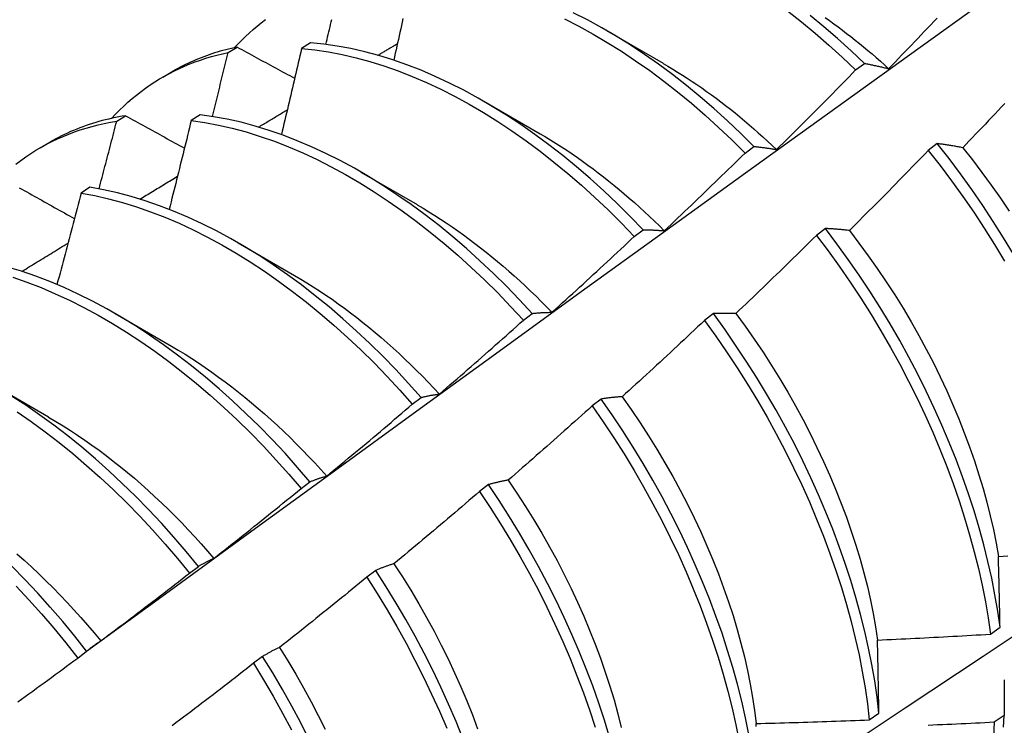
# Model space of a CAD drawing. Header units: inches. Extents: x 19 to 488, y 53 to 228.
# Tile 99 of 124: x 452.246 to 452.524, y 187.476 to 187.676. Entities that reach past the tile are written whole.
import ezdxf

# ---------------------------------------------------------------- set-up
doc = ezdxf.new("R2010")
doc.units = ezdxf.units.IN
doc.header["$MEASUREMENT"] = 0
doc.layers.add('Visible Edges(ANSI)', color=7, linetype='Continuous', lineweight=25)

msp = doc.modelspace()

# ---------------------------------------------------------------- linework, layer by layer
at = {"layer": 'Visible Edges(ANSI)'}
for p, q in [((452.41183, 187.67256), (452.4278, 187.66332)), ((452.30464, 187.66633), (452.30717, 187.66788)), ((452.32792, 187.6691), (452.32542, 187.66747)), ((452.48231, 187.66139), (452.48481, 187.66327)), ((452.28619, 187.6594), (452.28898, 187.66101)), ((452.37703, 187.65252), (452.393, 187.64328)), ((452.27309, 187.64687), (452.27561, 187.64844)), ((452.29668, 187.64871), (452.29419, 187.64707)), ((452.2514, 187.63936), (452.25418, 187.64097)), ((452.45101, 187.63787), (452.45351, 187.63976)), ((452.50543, 187.64053), (452.5029, 187.63861)), ((452.34223, 187.63248), (452.3582, 187.62325)), ((452.26549, 187.62816), (452.263, 187.62651)), ((452.41966, 187.61425), (452.42217, 187.61615)), ((452.47378, 187.61649), (452.47125, 187.61456)), ((452.30744, 187.61244), (452.3234, 187.60321)), ((452.27264, 187.5924), (452.2886, 187.58317)), ((452.38826, 187.59054), (452.39077, 187.59244)), ((452.44206, 187.59238), (452.43952, 187.59044)), ((452.23784, 187.57236), (452.2538, 187.56313)), ((452.3568, 187.56674), (452.35932, 187.56865)), ((452.41027, 187.5682), (452.40772, 187.56626)), ((452.32528, 187.54286), (452.3278, 187.54477)), ((452.37839, 187.54395), (452.37584, 187.54201)), ((452.2937, 187.5189), (452.29623, 187.52082)), ((452.34644, 187.51965), (452.34388, 187.51771)), ((452.52049, 187.50162), (452.52323, 187.50357)), ((452.26205, 187.49486), (452.26458, 187.49678)), ((452.31441, 187.4953), (452.31184, 187.49335)), ((452.48618, 187.47734), (452.48893, 187.47928)), ((452.5244, 187.47857), (452.5216, 187.47666))]:
    msp.add_line(p, q, dxfattribs=at)
at = {"layer": 'Visible Edges(ANSI)', "flags": 128}
for points in [[(452.26455, 187.49676), (452.28797, 187.51383), (452.31136, 187.53086), (452.33472, 187.54786), (452.35805, 187.56482), (452.38136, 187.58174), (452.40465, 187.59862), (452.42791, 187.61546), (452.45115, 187.63225), (452.47437, 187.64899), (452.49757, 187.66569), (452.52075, 187.68235), (452.54391, 187.69895), (452.56705, 187.7155), (452.59018, 187.73201), (452.6133, 187.74845), (452.63641, 187.76485), (452.6595, 187.78119), (452.68258, 187.79748), (452.70566, 187.81371)], [(452.35414, 187.67595), (452.35393, 187.67497), (452.35371, 187.67399), (452.3535, 187.67301), (452.35328, 187.67202), (452.35306, 187.67104), (452.35284, 187.67006), (452.35263, 187.66908), (452.35241, 187.6681), (452.35219, 187.66711), (452.35197, 187.66613), (452.35175, 187.66515), (452.35153, 187.66417)], [(452.39989, 187.67586), (452.40393, 187.67379), (452.40797, 187.67157), (452.41201, 187.6692), (452.41603, 187.66668), (452.42004, 187.66401), (452.42403, 187.6612), (452.42799, 187.65826), (452.43193, 187.65517), (452.43583, 187.65196), (452.43969, 187.64862), (452.44351, 187.64515), (452.44729, 187.64157), (452.45101, 187.63787)], [(452.45351, 187.63976), (452.44979, 187.64344), (452.44601, 187.64702), (452.44219, 187.65047), (452.43832, 187.65381), (452.43442, 187.65701), (452.43048, 187.66009), (452.42651, 187.66302), (452.42252, 187.66582), (452.41851, 187.66848), (452.41449, 187.67099), (452.41045, 187.67335), (452.40641, 187.67556), (452.40237, 187.67761)], [(452.46303, 187.67812), (452.46696, 187.67502), (452.47086, 187.6718), (452.47472, 187.66845), (452.47854, 187.66498), (452.48231, 187.66139)], [(452.48481, 187.66327), (452.48104, 187.66685), (452.47722, 187.67031), (452.47335, 187.67365), (452.46945, 187.67686)], [(452.47369, 187.67625), (452.47491, 187.67538), (452.47614, 187.6745), (452.47735, 187.67361), (452.47857, 187.67269), (452.47978, 187.67177), (452.48099, 187.67083), (452.48219, 187.66987), (452.48339, 187.66891), (452.48459, 187.66792), (452.48578, 187.66693), (452.48697, 187.66592), (452.48815, 187.66489), (452.48933, 187.66386), (452.49051, 187.66281), (452.49168, 187.66174)], [(452.49168, 187.66174), (452.4926, 187.66269), (452.49352, 187.66365), (452.49444, 187.6646), (452.49536, 187.66555), (452.49627, 187.66651), (452.49719, 187.66746), (452.49811, 187.66842), (452.49902, 187.66938), (452.49994, 187.67034), (452.50085, 187.6713), (452.50176, 187.67226), (452.50268, 187.67322), (452.50359, 187.67418), (452.5045, 187.67514), (452.50541, 187.6761)], [(452.30643, 187.66772), (452.30745, 187.66882), (452.3085, 187.66988), (452.30957, 187.67091), (452.31065, 187.67192), (452.31176, 187.67289), (452.31289, 187.67384), (452.31404, 187.67476), (452.3152, 187.67565)], [(452.33232, 187.66864), (452.33249, 187.66935), (452.33266, 187.67006), (452.33282, 187.67077), (452.33299, 187.67148), (452.33316, 187.67218), (452.33332, 187.67289), (452.33349, 187.6736), (452.33365, 187.67431), (452.33382, 187.67502), (452.33398, 187.67573)], [(452.30717, 187.66788), (452.30636, 187.66771), (452.30555, 187.66752), (452.30475, 187.66733), (452.30395, 187.66713), (452.30316, 187.66691), (452.30237, 187.66669), (452.30158, 187.66646), (452.3008, 187.66621), (452.30002, 187.66596), (452.29925, 187.6657), (452.29849, 187.66542), (452.29773, 187.66514), (452.29697, 187.66485), (452.29622, 187.66455), (452.29547, 187.66424), (452.29473, 187.66392), (452.29399, 187.66359), (452.29326, 187.66325), (452.29253, 187.6629), (452.29181, 187.66254), (452.2911, 187.66217), (452.29038, 187.66179), (452.28968, 187.6614), (452.28898, 187.66101)], [(452.30717, 187.66788), (452.30784, 187.66752), (452.30852, 187.66715), (452.3092, 187.66678), (452.30987, 187.66642), (452.31055, 187.66605), (452.31122, 187.66568), (452.3119, 187.66531), (452.31258, 187.66495), (452.31326, 187.66458), (452.31394, 187.66421), (452.31462, 187.66384), (452.3153, 187.66348), (452.31597, 187.66311), (452.31666, 187.66274), (452.31734, 187.66237), (452.31802, 187.66201), (452.3187, 187.66164), (452.31938, 187.66127), (452.32006, 187.6609), (452.32075, 187.66053), (452.32143, 187.66016), (452.32211, 187.6598), (452.3228, 187.65943), (452.32348, 187.65906)], [(452.32542, 187.66747), (452.32519, 187.66646), (452.32495, 187.66544), (452.32472, 187.66443), (452.32449, 187.66341), (452.32425, 187.6624), (452.32402, 187.66138), (452.32378, 187.66036), (452.32355, 187.65935), (452.32331, 187.65833), (452.32308, 187.65732), (452.32284, 187.6563), (452.3226, 187.65529), (452.32237, 187.65427), (452.32213, 187.65325), (452.32189, 187.65224), (452.32165, 187.65122), (452.32141, 187.65021), (452.32117, 187.64919), (452.32093, 187.64817), (452.32069, 187.64716), (452.32045, 187.64614), (452.32021, 187.64512), (452.31997, 187.64411), (452.31972, 187.64309)], [(452.32542, 187.66747), (452.32921, 187.66708), (452.33305, 187.66652), (452.33693, 187.66578), (452.34085, 187.66488), (452.3448, 187.6638), (452.34877, 187.66256), (452.35277, 187.66115), (452.35679, 187.65957), (452.36082, 187.65783), (452.36485, 187.65594), (452.36889, 187.65388), (452.37294, 187.65167), (452.37697, 187.64931), (452.381, 187.6468), (452.38501, 187.64414), (452.389, 187.64134), (452.39296, 187.6384), (452.3969, 187.63532), (452.4008, 187.63211), (452.40467, 187.62878), (452.40849, 187.62532), (452.41227, 187.62174), (452.41599, 187.61805), (452.41966, 187.61425)], [(452.42217, 187.61615), (452.4185, 187.61994), (452.41477, 187.62362), (452.41099, 187.62719), (452.40716, 187.63064), (452.40329, 187.63396), (452.39939, 187.63716), (452.39545, 187.64022), (452.39148, 187.64315), (452.38749, 187.64594), (452.38348, 187.64859), (452.37945, 187.65109), (452.37542, 187.65345), (452.37137, 187.65564), (452.36733, 187.65769), (452.3633, 187.65957), (452.35927, 187.6613), (452.35525, 187.66286), (452.35126, 187.66426), (452.34728, 187.66549), (452.34334, 187.66655), (452.33942, 187.66745), (452.33554, 187.66817), (452.33171, 187.66872), (452.32792, 187.6691)], [(452.34705, 187.66556), (452.34728, 187.66569), (452.34751, 187.66583), (452.34774, 187.66597), (452.34797, 187.66611), (452.3482, 187.66625), (452.34844, 187.66638), (452.34867, 187.66652), (452.3489, 187.66666), (452.34913, 187.6668), (452.34936, 187.66693), (452.34959, 187.66707), (452.34982, 187.66721), (452.35005, 187.66735), (452.35028, 187.66749), (452.35051, 187.66762), (452.35074, 187.66776), (452.35097, 187.6679), (452.3512, 187.66804), (452.35143, 187.66817), (452.35166, 187.66831), (452.35189, 187.66845), (452.35212, 187.66859), (452.35235, 187.66873), (452.35258, 187.66886)], [(452.27163, 187.64769), (452.27275, 187.64887), (452.27389, 187.65003), (452.27506, 187.65115), (452.27625, 187.65224), (452.27747, 187.65329), (452.27871, 187.6543), (452.27997, 187.65529), (452.28126, 187.65623), (452.28257, 187.65714), (452.2839, 187.65801), (452.28525, 187.65885), (452.28662, 187.65965), (452.28802, 187.66041), (452.28943, 187.66114), (452.29087, 187.66183), (452.29233, 187.66248), (452.2938, 187.66309), (452.29529, 187.66367), (452.29681, 187.66421), (452.29834, 187.66471), (452.29989, 187.66517), (452.30146, 187.6656), (452.30304, 187.66599), (452.30464, 187.66633)], [(452.30019, 187.64822), (452.30037, 187.64897), (452.30056, 187.64973), (452.30075, 187.65049), (452.30094, 187.65124), (452.30113, 187.652), (452.30131, 187.65275), (452.3015, 187.65351), (452.30169, 187.65426), (452.30188, 187.65502), (452.30206, 187.65577), (452.30225, 187.65652), (452.30243, 187.65728), (452.30262, 187.65803), (452.3028, 187.65879), (452.30299, 187.65954), (452.30317, 187.6603), (452.30336, 187.66105), (452.30354, 187.66181), (452.30373, 187.66256), (452.30391, 187.66332), (452.30409, 187.66407), (452.30428, 187.66483), (452.30446, 187.66558), (452.30464, 187.66633)], [(452.4278, 187.66327), (452.42918, 187.66246), (452.43055, 187.66164), (452.43193, 187.6608), (452.4333, 187.65994), (452.43467, 187.65906), (452.43603, 187.65816), (452.4374, 187.65724), (452.43876, 187.6563), (452.44012, 187.65534), (452.44147, 187.65437), (452.44282, 187.65337), (452.44417, 187.65236), (452.44551, 187.65133), (452.44685, 187.65028), (452.44818, 187.64921), (452.44951, 187.64812), (452.45083, 187.64702), (452.45215, 187.6459), (452.45346, 187.64476), (452.45477, 187.64361), (452.45607, 187.64244), (452.45737, 187.64125), (452.45865, 187.64005), (452.45994, 187.63884)], [(452.48481, 187.66327), (452.48509, 187.66322), (452.48537, 187.66316), (452.48565, 187.66311), (452.48593, 187.66305), (452.48621, 187.663), (452.48649, 187.66294), (452.48677, 187.66288), (452.48706, 187.66282), (452.48734, 187.66276), (452.48762, 187.6627), (452.48791, 187.66264), (452.4882, 187.66258), (452.48848, 187.66251), (452.48877, 187.66245), (452.48906, 187.66238), (452.48934, 187.66231), (452.48963, 187.66225), (452.48992, 187.66218), (452.49021, 187.66211), (452.49051, 187.66204), (452.4908, 187.66196), (452.49109, 187.66189), (452.49138, 187.66182), (452.49168, 187.66174)], [(452.45994, 187.63884), (452.46088, 187.63977), (452.46182, 187.6407), (452.46276, 187.64163), (452.4637, 187.64256), (452.46463, 187.64349), (452.46557, 187.64443), (452.46651, 187.64536), (452.46744, 187.6463), (452.46838, 187.64724), (452.46931, 187.64817), (452.47025, 187.64911), (452.47118, 187.65005), (452.47211, 187.65099), (452.47304, 187.65193), (452.47397, 187.65288), (452.4749, 187.65382), (452.47583, 187.65476), (452.47676, 187.65571), (452.47768, 187.65665), (452.47861, 187.6576), (452.47954, 187.65854), (452.48046, 187.65949), (452.48138, 187.66044), (452.48231, 187.66139)], [(452.52454, 187.65189), (452.52363, 187.65092), (452.52272, 187.64995), (452.52181, 187.64899), (452.52089, 187.64802), (452.51998, 187.64706), (452.51907, 187.64609), (452.51815, 187.64513), (452.51724, 187.64417), (452.51632, 187.64321), (452.5154, 187.64225), (452.51449, 187.64129), (452.51357, 187.64033), (452.51265, 187.63937)], [(452.27561, 187.64844), (452.27464, 187.64828), (452.27369, 187.64811), (452.27273, 187.64792), (452.27179, 187.64772), (452.27085, 187.64751), (452.26991, 187.64728), (452.26898, 187.64704), (452.26806, 187.64679), (452.26714, 187.64653), (452.26623, 187.64625), (452.26533, 187.64595), (452.26443, 187.64565), (452.26354, 187.64533), (452.26265, 187.645), (452.26178, 187.64465), (452.2609, 187.6443), (452.26004, 187.64393), (452.25918, 187.64354), (452.25833, 187.64315), (452.25749, 187.64274), (452.25665, 187.64231), (452.25582, 187.64188), (452.255, 187.64143), (452.25418, 187.64097)], [(452.27561, 187.64844), (452.2763, 187.64806), (452.27699, 187.64767), (452.27768, 187.64729), (452.27837, 187.64691), (452.27906, 187.64653), (452.27975, 187.64615), (452.28044, 187.64577), (452.28113, 187.64538), (452.28183, 187.645), (452.28252, 187.64462), (452.28321, 187.64424), (452.28391, 187.64385), (452.2846, 187.64347), (452.2853, 187.64309), (452.28599, 187.64271), (452.28669, 187.64232), (452.28739, 187.64194), (452.28808, 187.64156), (452.28878, 187.64118), (452.28948, 187.64079), (452.29018, 187.64041), (452.29088, 187.64003), (452.29158, 187.63964), (452.29228, 187.63926)], [(452.39077, 187.59244), (452.38715, 187.59633), (452.38348, 187.60012), (452.37975, 187.6038), (452.37596, 187.60736), (452.37213, 187.6108), (452.36826, 187.61412), (452.36436, 187.61731), (452.36041, 187.62036), (452.35645, 187.62328), (452.35245, 187.62607), (452.34844, 187.62871), (452.34441, 187.6312), (452.34038, 187.63354), (452.33634, 187.63573), (452.33229, 187.63777), (452.32826, 187.63964), (452.32423, 187.64136), (452.32022, 187.64291), (452.31622, 187.6443), (452.31225, 187.64552), (452.3083, 187.64657), (452.30439, 187.64745), (452.30052, 187.64817), (452.29668, 187.64871)], [(452.31326, 187.64522), (452.3136, 187.64543), (452.31394, 187.64563), (452.31428, 187.64584), (452.31462, 187.64604), (452.31496, 187.64625), (452.3153, 187.64645), (452.31563, 187.64665), (452.31597, 187.64686), (452.31631, 187.64706), (452.31665, 187.64727), (452.31699, 187.64747), (452.31733, 187.64768), (452.31767, 187.64788), (452.31801, 187.64809), (452.31834, 187.64829), (452.31868, 187.6485), (452.31902, 187.6487), (452.31936, 187.6489), (452.3197, 187.64911), (452.32004, 187.64931), (452.32038, 187.64952), (452.32072, 187.64972), (452.32105, 187.64993), (452.32139, 187.65013)], [(452.24454, 187.63476), (452.24592, 187.6358), (452.24733, 187.6368), (452.24876, 187.63776), (452.25022, 187.63867), (452.25171, 187.63954), (452.25322, 187.64037), (452.25475, 187.64116), (452.25631, 187.6419), (452.25789, 187.6426), (452.25949, 187.64325), (452.26112, 187.64386), (452.26277, 187.64442), (452.26444, 187.64494), (452.26613, 187.64542), (452.26784, 187.64585), (452.26957, 187.64624), (452.27132, 187.64658), (452.27309, 187.64687)], [(452.26809, 187.62771), (452.2683, 187.62851), (452.26851, 187.62931), (452.26872, 187.63011), (452.26893, 187.63091), (452.26914, 187.6317), (452.26935, 187.6325), (452.26956, 187.6333), (452.26977, 187.6341), (452.26998, 187.6349), (452.27019, 187.6357), (452.2704, 187.6365), (452.27061, 187.63729), (452.27082, 187.63809), (452.27103, 187.63889), (452.27123, 187.63969), (452.27144, 187.64049), (452.27165, 187.64129), (452.27185, 187.64209), (452.27206, 187.64288), (452.27227, 187.64368), (452.27247, 187.64448), (452.27268, 187.64528), (452.27288, 187.64608), (452.27309, 187.64687)], [(452.29419, 187.64707), (452.29393, 187.64602), (452.29368, 187.64497), (452.29342, 187.64393), (452.29316, 187.64288), (452.29291, 187.64183), (452.29265, 187.64078), (452.29239, 187.63974), (452.29214, 187.63869), (452.29188, 187.63764), (452.29162, 187.63659), (452.29136, 187.63554), (452.2911, 187.6345), (452.29084, 187.63345), (452.29058, 187.6324), (452.29031, 187.63135), (452.29005, 187.6303), (452.28979, 187.62925), (452.28953, 187.62821), (452.28926, 187.62716), (452.289, 187.62611), (452.28874, 187.62506), (452.28847, 187.62401), (452.2882, 187.62296), (452.28794, 187.62191)], [(452.29419, 187.64707), (452.29802, 187.64652), (452.3019, 187.64579), (452.30582, 187.64489), (452.30976, 187.64383), (452.31374, 187.6426), (452.31773, 187.6412), (452.32175, 187.63963), (452.32578, 187.6379), (452.32981, 187.63601), (452.33386, 187.63397), (452.3379, 187.63177), (452.34193, 187.62941), (452.34596, 187.62691), (452.34997, 187.62426), (452.35396, 187.62147), (452.35793, 187.61853), (452.36187, 187.61547), (452.36577, 187.61227), (452.36964, 187.60894), (452.37347, 187.60549), (452.37724, 187.60192), (452.38097, 187.59824), (452.38464, 187.59444), (452.38826, 187.59054)], [(452.39299, 187.64332), (452.39451, 187.64243), (452.39601, 187.64152), (452.39752, 187.64059), (452.39903, 187.63963), (452.40053, 187.63864), (452.40203, 187.63763), (452.40353, 187.6366), (452.40502, 187.63555), (452.40651, 187.63447), (452.40799, 187.63338), (452.40947, 187.63226), (452.41095, 187.63111), (452.41242, 187.62995), (452.41388, 187.62877), (452.41534, 187.62756), (452.41679, 187.62634), (452.41824, 187.62509), (452.41968, 187.62383), (452.42111, 187.62255), (452.42254, 187.62124), (452.42395, 187.61992), (452.42536, 187.61858), (452.42676, 187.61722), (452.42816, 187.61584)], [(452.45351, 187.63976), (452.45377, 187.63973), (452.45403, 187.6397), (452.4543, 187.63967), (452.45456, 187.63964), (452.45482, 187.63961), (452.45508, 187.63958), (452.45535, 187.63955), (452.45561, 187.63951), (452.45588, 187.63948), (452.45614, 187.63944), (452.45641, 187.63941), (452.45668, 187.63937), (452.45695, 187.63933), (452.45721, 187.63929), (452.45748, 187.63925), (452.45775, 187.63921), (452.45802, 187.63916), (452.4583, 187.63912), (452.45857, 187.63908), (452.45884, 187.63903), (452.45911, 187.63898), (452.45939, 187.63893), (452.45966, 187.63889), (452.45994, 187.63884)], [(452.51265, 187.63937), (452.51234, 187.63943), (452.51203, 187.63949), (452.51172, 187.63955), (452.51142, 187.6396), (452.51111, 187.63966), (452.51081, 187.63971), (452.5105, 187.63977), (452.5102, 187.63982), (452.50989, 187.63987), (452.50959, 187.63992), (452.50929, 187.63997), (452.50899, 187.64002), (452.50869, 187.64007), (452.50839, 187.64011), (452.50809, 187.64016), (452.50779, 187.64021), (452.50749, 187.64025), (452.5072, 187.64029), (452.5069, 187.64034), (452.50661, 187.64038), (452.50631, 187.64042), (452.50602, 187.64046), (452.50573, 187.6405), (452.50543, 187.64053)], [(452.52704, 187.60923), (452.52423, 187.61389), (452.52132, 187.61849), (452.51831, 187.62304), (452.51522, 187.62752), (452.51204, 187.63194), (452.50878, 187.63628), (452.50543, 187.64053)], [(452.42816, 187.61584), (452.42912, 187.61675), (452.43008, 187.61766), (452.43104, 187.61857), (452.432, 187.61948), (452.43295, 187.62039), (452.43391, 187.6213), (452.43487, 187.62222), (452.43582, 187.62313), (452.43678, 187.62404), (452.43773, 187.62496), (452.43869, 187.62588), (452.43964, 187.62679), (452.44059, 187.62771), (452.44154, 187.62863), (452.44249, 187.62955), (452.44344, 187.63047), (452.44439, 187.63139), (452.44534, 187.63232), (452.44628, 187.63324), (452.44723, 187.63416), (452.44818, 187.63509), (452.44912, 187.63602), (452.45007, 187.63694), (452.45101, 187.63787)], [(452.5029, 187.63861), (452.50198, 187.63766), (452.50106, 187.6367), (452.50014, 187.63575), (452.49921, 187.6348), (452.49829, 187.63385), (452.49736, 187.6329), (452.49643, 187.63195), (452.49551, 187.631), (452.49458, 187.63005), (452.49365, 187.6291), (452.49272, 187.62815), (452.49179, 187.62721), (452.49086, 187.62626), (452.48992, 187.62532), (452.48899, 187.62437), (452.48806, 187.62343), (452.48712, 187.62249), (452.48619, 187.62155), (452.48525, 187.62061), (452.48432, 187.61967), (452.48338, 187.61873), (452.48244, 187.61779), (452.4815, 187.61686), (452.48056, 187.61592)], [(452.5029, 187.63861), (452.50624, 187.63435), (452.5095, 187.63), (452.51267, 187.62558), (452.51576, 187.6211), (452.51876, 187.61655), (452.52166, 187.61194), (452.52446, 187.60728)], [(452.51265, 187.63937), (452.51541, 187.6359), (452.51811, 187.63236), (452.52074, 187.62876), (452.52331, 187.6251), (452.5258, 187.6214)], [(452.27966, 187.62482), (452.2801, 187.62509), (452.28055, 187.62536), (452.28099, 187.62563), (452.28143, 187.6259), (452.28188, 187.62617), (452.28232, 187.62644), (452.28276, 187.62671), (452.28321, 187.62698), (452.28365, 187.62725), (452.28409, 187.62752), (452.28454, 187.62779), (452.28498, 187.62806), (452.28542, 187.62833), (452.28587, 187.6286), (452.28631, 187.62887), (452.28675, 187.62914), (452.2872, 187.62941), (452.28764, 187.62968), (452.28808, 187.62995), (452.28853, 187.63022), (452.28897, 187.63049), (452.28941, 187.63076), (452.28986, 187.63103), (452.2903, 187.6313)], [(452.3853, 187.40769), (452.4076, 187.42223), (452.42985, 187.4368), (452.45207, 187.4514), (452.47425, 187.46604), (452.49639, 187.4807), (452.51849, 187.49539), (452.54054, 187.51011), (452.56256, 187.52486), (452.58454, 187.53964), (452.60648, 187.55444), (452.62837, 187.56926), (452.65023, 187.58411), (452.67204, 187.59898), (452.69382, 187.61387), (452.71556, 187.62878)], [(452.24551, 187.62804), (452.24622, 187.62765), (452.24692, 187.62725), (452.24763, 187.62686), (452.24833, 187.62646), (452.24904, 187.62607), (452.24975, 187.62567), (452.25046, 187.62527), (452.25116, 187.62488), (452.25187, 187.62448), (452.25258, 187.62408), (452.25329, 187.62369), (452.254, 187.62329), (452.25471, 187.62289), (452.25542, 187.62249), (452.25613, 187.6221), (452.25684, 187.6217), (452.25756, 187.6213), (452.25827, 187.6209), (452.25898, 187.6205), (452.2597, 187.62011), (452.26041, 187.61971), (452.26113, 187.61931)], [(452.263, 187.62651), (452.26272, 187.62544), (452.26244, 187.62436), (452.26216, 187.62328), (452.26188, 187.6222), (452.2616, 187.62113), (452.26132, 187.62005), (452.26104, 187.61897), (452.26076, 187.61789), (452.26047, 187.61681), (452.26019, 187.61574), (452.25991, 187.61466), (452.25962, 187.61358), (452.25934, 187.6125), (452.25905, 187.61142), (452.25877, 187.61035), (452.25848, 187.60927), (452.25819, 187.60819), (452.25791, 187.60711), (452.25762, 187.60603), (452.25733, 187.60495), (452.25704, 187.60388), (452.25675, 187.6028), (452.25646, 187.60172), (452.25617, 187.60064)], [(452.263, 187.62651), (452.26687, 187.6258), (452.27078, 187.62491), (452.27473, 187.62386), (452.2787, 187.62263), (452.2827, 187.62124), (452.28671, 187.61969), (452.29074, 187.61797), (452.29478, 187.61609), (452.29882, 187.61405), (452.30286, 187.61186), (452.3069, 187.60952), (452.31092, 187.60702), (452.31493, 187.60438), (452.31893, 187.6016), (452.3229, 187.59867), (452.32684, 187.59561), (452.33074, 187.59242), (452.33461, 187.5891), (452.33844, 187.58566), (452.34222, 187.5821), (452.34595, 187.57842), (452.34963, 187.57463), (452.35325, 187.57074), (452.3568, 187.56674)], [(452.35932, 187.56865), (452.35576, 187.57264), (452.35214, 187.57652), (452.34846, 187.5803), (452.34472, 187.58397), (452.34094, 187.58753), (452.33711, 187.59096), (452.33323, 187.59427), (452.32932, 187.59745), (452.32538, 187.6005), (452.32141, 187.60341), (452.31742, 187.60619), (452.3134, 187.60882), (452.30938, 187.6113), (452.30534, 187.61364), (452.3013, 187.61582), (452.29726, 187.61784), (452.29322, 187.61971), (452.28919, 187.62141), (452.28518, 187.62296), (452.28119, 187.62434), (452.27722, 187.62555), (452.27327, 187.62659), (452.26936, 187.62746), (452.26549, 187.62816)], [(452.35819, 187.62319), (452.35984, 187.62222), (452.36148, 187.62122), (452.36313, 187.6202), (452.36477, 187.61914), (452.3664, 187.61806), (452.36804, 187.61695), (452.36967, 187.61582), (452.37129, 187.61466), (452.37291, 187.61347), (452.37453, 187.61226), (452.37614, 187.61102), (452.37774, 187.60976), (452.37934, 187.60847), (452.38093, 187.60716), (452.38251, 187.60582), (452.38408, 187.60446), (452.38565, 187.60308), (452.38721, 187.60167), (452.38875, 187.60024), (452.39029, 187.59879), (452.39182, 187.59732), (452.39333, 187.59582), (452.39484, 187.59431), (452.39633, 187.59277)], [(452.42217, 187.61615), (452.42241, 187.61614), (452.42265, 187.61614), (452.4229, 187.61614), (452.42314, 187.61614), (452.42339, 187.61613), (452.42363, 187.61613), (452.42388, 187.61612), (452.42412, 187.61611), (452.42437, 187.6161), (452.42462, 187.61609), (452.42487, 187.61608), (452.42512, 187.61607), (452.42537, 187.61605), (452.42562, 187.61604), (452.42587, 187.61603), (452.42612, 187.61601), (452.42637, 187.61599), (452.42663, 187.61597), (452.42688, 187.61595), (452.42713, 187.61593), (452.42739, 187.61591), (452.42764, 187.61589), (452.4279, 187.61587), (452.42816, 187.61584)], [(452.47125, 187.61456), (452.4703, 187.61363), (452.46936, 187.6127), (452.46842, 187.61177), (452.46747, 187.61084), (452.46653, 187.60991), (452.46558, 187.60898), (452.46463, 187.60805), (452.46368, 187.60713), (452.46274, 187.6062), (452.46179, 187.60527), (452.46084, 187.60435), (452.45988, 187.60343), (452.45893, 187.6025), (452.45798, 187.60158), (452.45703, 187.60066), (452.45607, 187.59974), (452.45512, 187.59882), (452.45416, 187.5979), (452.45321, 187.59699), (452.45225, 187.59607), (452.45129, 187.59515), (452.45033, 187.59424), (452.44937, 187.59333), (452.44841, 187.59241)], [(452.47125, 187.61456), (452.47451, 187.61022), (452.47769, 187.60581), (452.48078, 187.60133), (452.48378, 187.59678), (452.48669, 187.59217), (452.4895, 187.58752), (452.49221, 187.58281), (452.49482, 187.57807), (452.49732, 187.57329), (452.49971, 187.56849), (452.50199, 187.56366), (452.50416, 187.55881), (452.50621, 187.55396), (452.50814, 187.5491), (452.50994, 187.54424), (452.51163, 187.53939), (452.51319, 187.53456), (452.51462, 187.52975), (452.51593, 187.52496), (452.5171, 187.5202), (452.51815, 187.51549), (452.51906, 187.51081), (452.51984, 187.50619), (452.52049, 187.50162)], [(452.48056, 187.61592), (452.48027, 187.61596), (452.47998, 187.61599), (452.47969, 187.61602), (452.4794, 187.61605), (452.47911, 187.61609), (452.47883, 187.61612), (452.47854, 187.61614), (452.47826, 187.61617), (452.47797, 187.6162), (452.47769, 187.61623), (452.4774, 187.61625), (452.47712, 187.61627), (452.47684, 187.6163), (452.47656, 187.61632), (452.47628, 187.61634), (452.476, 187.61636), (452.47572, 187.61638), (452.47544, 187.6164), (452.47516, 187.61642), (452.47488, 187.61643), (452.47461, 187.61645), (452.47433, 187.61646), (452.47406, 187.61648), (452.47378, 187.61649)], [(452.52323, 187.50357), (452.52257, 187.50814), (452.52178, 187.51277), (452.52086, 187.51744), (452.5198, 187.52216), (452.51862, 187.52692), (452.5173, 187.53171), (452.51586, 187.53653), (452.51429, 187.54136), (452.5126, 187.54621), (452.51078, 187.55107), (452.50884, 187.55593), (452.50678, 187.56078), (452.50461, 187.56562), (452.50232, 187.57045), (452.49992, 187.57526), (452.49741, 187.58003), (452.4948, 187.58477), (452.49208, 187.58947), (452.48926, 187.59412), (452.48634, 187.59873), (452.48333, 187.60327), (452.48024, 187.60775), (452.47705, 187.61216), (452.47378, 187.61649)], [(452.48056, 187.61592), (452.48326, 187.61238), (452.4859, 187.60879), (452.48847, 187.60514), (452.49097, 187.60144), (452.4934, 187.59769), (452.49575, 187.5939), (452.49803, 187.59008), (452.50022, 187.58622), (452.50233, 187.58233), (452.50435, 187.57842), (452.50628, 187.57448), (452.50812, 187.57054), (452.50987, 187.56658), (452.51153, 187.56261), (452.5131, 187.55865), (452.51457, 187.55468), (452.51595, 187.55073), (452.51723, 187.54678), (452.51841, 187.54286), (452.51948, 187.53895), (452.52046, 187.53508), (452.52134, 187.53123), (452.52211, 187.52742), (452.52277, 187.52365)], [(452.24623, 187.60435), (452.24678, 187.60468), (452.24732, 187.60502), (452.24787, 187.60535), (452.24841, 187.60569), (452.24896, 187.60602), (452.2495, 187.60636), (452.25004, 187.60669), (452.25059, 187.60702), (452.25113, 187.60736), (452.25168, 187.60769), (452.25222, 187.60803), (452.25277, 187.60836), (452.25331, 187.6087), (452.25386, 187.60903), (452.2544, 187.60937), (452.25495, 187.6097), (452.25549, 187.61003), (452.25604, 187.61037), (452.25658, 187.6107), (452.25712, 187.61104), (452.25767, 187.61137), (452.25821, 187.61171), (452.25876, 187.61204), (452.2593, 187.61237)], [(452.39633, 187.59277), (452.39731, 187.59365), (452.39829, 187.59454), (452.39927, 187.59542), (452.40025, 187.59631), (452.40123, 187.5972), (452.40221, 187.59809), (452.40318, 187.59898), (452.40416, 187.59987), (452.40513, 187.60076), (452.40611, 187.60166), (452.40708, 187.60255), (452.40805, 187.60345), (452.40902, 187.60434), (452.40999, 187.60524), (452.41096, 187.60614), (452.41193, 187.60703), (452.4129, 187.60793), (452.41387, 187.60883), (452.41484, 187.60973), (452.4158, 187.61064), (452.41677, 187.61154), (452.41773, 187.61244), (452.4187, 187.61335), (452.41966, 187.61425)], [(452.3278, 187.54477), (452.32431, 187.54885), (452.32075, 187.55283), (452.31712, 187.55671), (452.31344, 187.56048), (452.3097, 187.56415), (452.30591, 187.56769), (452.30208, 187.57112), (452.2982, 187.57442), (452.29429, 187.5776), (452.29035, 187.58064), (452.28638, 187.58354), (452.28238, 187.58631), (452.27837, 187.58893), (452.27434, 187.59141), (452.2703, 187.59373), (452.26626, 187.5959), (452.26222, 187.59792), (452.25818, 187.59977), (452.25416, 187.60147), (452.25014, 187.603), (452.24615, 187.60437), (452.24218, 187.60557)], [(452.24367, 187.60267), (452.24766, 187.60129), (452.25167, 187.59975), (452.2557, 187.59804), (452.25974, 187.59617), (452.26378, 187.59414), (452.26782, 187.59196), (452.27186, 187.58962), (452.27588, 187.58714), (452.2799, 187.5845), (452.28389, 187.58173), (452.28786, 187.57881), (452.2918, 187.57576), (452.29571, 187.57258), (452.29959, 187.56926), (452.30342, 187.56583), (452.3072, 187.56227), (452.31094, 187.5586), (452.31461, 187.55482), (452.31823, 187.55093), (452.32179, 187.54694), (452.32528, 187.54286)], [(452.32341, 187.60321), (452.32519, 187.60216), (452.32697, 187.60108), (452.32875, 187.59997), (452.33053, 187.59883), (452.3323, 187.59765), (452.33406, 187.59644), (452.33582, 187.59519), (452.33758, 187.59392), (452.33933, 187.59261), (452.34107, 187.59128), (452.3428, 187.58991), (452.34453, 187.58851), (452.34625, 187.58708), (452.34796, 187.58563), (452.34966, 187.58414), (452.35135, 187.58263), (452.35303, 187.58109), (452.3547, 187.57953), (452.35636, 187.57793), (452.35801, 187.57632), (452.35964, 187.57468), (452.36126, 187.57301), (452.36287, 187.57132), (452.36447, 187.56961)], [(452.39077, 187.59244), (452.391, 187.59247), (452.39122, 187.59249), (452.39145, 187.59252), (452.39167, 187.59254), (452.3919, 187.59256), (452.39213, 187.59258), (452.39236, 187.5926), (452.39259, 187.59262), (452.39282, 187.59263), (452.39305, 187.59265), (452.39328, 187.59267), (452.39351, 187.59268), (452.39374, 187.59269), (452.39397, 187.5927), (452.39421, 187.59272), (452.39444, 187.59273), (452.39468, 187.59273), (452.39491, 187.59274), (452.39515, 187.59275), (452.39538, 187.59275), (452.39562, 187.59276), (452.39586, 187.59276), (452.39609, 187.59277), (452.39633, 187.59277)], [(452.44841, 187.59241), (452.44814, 187.59242), (452.44787, 187.59243), (452.4476, 187.59244), (452.44733, 187.59245), (452.44706, 187.59245), (452.44679, 187.59246), (452.44652, 187.59246), (452.44625, 187.59246), (452.44598, 187.59246), (452.44572, 187.59246), (452.44545, 187.59246), (452.44519, 187.59246), (452.44492, 187.59246), (452.44466, 187.59246), (452.4444, 187.59246), (452.44413, 187.59245), (452.44387, 187.59244), (452.44361, 187.59244), (452.44335, 187.59243), (452.44309, 187.59242), (452.44283, 187.59241), (452.44257, 187.5924), (452.44232, 187.59239), (452.44206, 187.59238)], [(452.48893, 187.47928), (452.48839, 187.4838), (452.48773, 187.48837), (452.48693, 187.493), (452.486, 187.49768), (452.48494, 187.5024), (452.48375, 187.50716), (452.48242, 187.51196), (452.48097, 187.51677), (452.4794, 187.52161), (452.47769, 187.52646), (452.47587, 187.53132), (452.47392, 187.53618), (452.47186, 187.54103), (452.46968, 187.54587), (452.46738, 187.5507), (452.46498, 187.5555), (452.46246, 187.56027), (452.45984, 187.56501), (452.45711, 187.56971), (452.45429, 187.57436), (452.45137, 187.57896), (452.44835, 187.5835), (452.44525, 187.58797), (452.44206, 187.59238)], [(452.44841, 187.59241), (452.45105, 187.58882), (452.45361, 187.58517), (452.45611, 187.58147), (452.45853, 187.57772), (452.46087, 187.57393), (452.46314, 187.5701), (452.46532, 187.56624), (452.46743, 187.56235), (452.46945, 187.55843), (452.47139, 187.5545), (452.47324, 187.55055), (452.475, 187.54659), (452.47667, 187.54263), (452.47825, 187.53866), (452.47973, 187.5347), (452.48111, 187.53074), (452.4824, 187.5268), (452.48359, 187.52288), (452.48467, 187.51897), (452.48565, 187.5151), (452.48653, 187.51126), (452.4873, 187.50745), (452.48796, 187.50368), (452.48852, 187.49995)], [(452.36447, 187.56961), (452.36547, 187.57047), (452.36647, 187.57134), (452.36746, 187.5722), (452.36846, 187.57306), (452.36946, 187.57393), (452.37045, 187.5748), (452.37145, 187.57566), (452.37244, 187.57653), (452.37344, 187.5774), (452.37443, 187.57827), (452.37542, 187.57914), (452.37642, 187.58001), (452.37741, 187.58088), (452.3784, 187.58176), (452.37939, 187.58263), (452.38038, 187.58351), (452.38136, 187.58438), (452.38235, 187.58526), (452.38334, 187.58614), (452.38432, 187.58702), (452.38531, 187.5879), (452.38629, 187.58878), (452.38727, 187.58966), (452.38826, 187.59054)], [(452.43952, 187.59044), (452.43856, 187.58953), (452.43759, 187.58863), (452.43663, 187.58772), (452.43566, 187.58681), (452.4347, 187.5859), (452.43373, 187.585), (452.43276, 187.58409), (452.4318, 187.58319), (452.43083, 187.58229), (452.42986, 187.58138), (452.42889, 187.58048), (452.42792, 187.57958), (452.42694, 187.57868), (452.42597, 187.57778), (452.425, 187.57689), (452.42402, 187.57599), (452.42305, 187.57509), (452.42207, 187.5742), (452.4211, 187.5733), (452.42012, 187.57241), (452.41914, 187.57152), (452.41816, 187.57063), (452.41718, 187.56974), (452.4162, 187.56885)], [(452.43952, 187.59044), (452.4427, 187.58603), (452.4458, 187.58155), (452.44881, 187.57701), (452.45172, 187.57241), (452.45454, 187.56775), (452.45726, 187.56305), (452.45987, 187.55831), (452.46238, 187.55354), (452.46477, 187.54873), (452.46706, 187.54391), (452.46923, 187.53906), (452.47129, 187.53421), (452.47323, 187.52935), (452.47504, 187.52449), (452.47673, 187.51964), (452.4783, 187.51481), (452.47974, 187.50999), (452.48106, 187.5052), (452.48224, 187.50044), (452.48329, 187.49572), (452.48421, 187.49105), (452.485, 187.48642), (452.48566, 187.48185), (452.48618, 187.47734)], [(452.28859, 187.58318), (452.29051, 187.58205), (452.29243, 187.58087), (452.29434, 187.57966), (452.29625, 187.57841), (452.29816, 187.57713), (452.30005, 187.5758), (452.30195, 187.57444), (452.30383, 187.57305), (452.30571, 187.57162), (452.30758, 187.57016), (452.30945, 187.56866), (452.3113, 187.56713), (452.31314, 187.56556), (452.31497, 187.56397), (452.31679, 187.56234), (452.3186, 187.56068), (452.3204, 187.55899), (452.32218, 187.55728), (452.32395, 187.55553), (452.3257, 187.55375), (452.32744, 187.55195), (452.32916, 187.55012), (452.33086, 187.54826), (452.33255, 187.54638)], [(452.29623, 187.52082), (452.2928, 187.52498), (452.2893, 187.52905), (452.28574, 187.53303), (452.28211, 187.5369), (452.27842, 187.54067), (452.27468, 187.54432), (452.27089, 187.54786), (452.26705, 187.55128), (452.26318, 187.55458), (452.25926, 187.55774), (452.25531, 187.56078), (452.25134, 187.56367), (452.24734, 187.56643), (452.24333, 187.56904)], [(452.35932, 187.56865), (452.35953, 187.5687), (452.35973, 187.56875), (452.35994, 187.5688), (452.36015, 187.56885), (452.36036, 187.5689), (452.36057, 187.56895), (452.36078, 187.56899), (452.361, 187.56904), (452.36121, 187.56908), (452.36142, 187.56912), (452.36164, 187.56917), (452.36185, 187.56921), (452.36206, 187.56925), (452.36228, 187.56928), (452.3625, 187.56932), (452.36271, 187.56936), (452.36293, 187.56939), (452.36315, 187.56943), (452.36337, 187.56946), (452.36358, 187.56949), (452.3638, 187.56952), (452.36402, 187.56955), (452.36425, 187.56958), (452.36447, 187.56961)], [(452.4162, 187.56885), (452.41595, 187.56883), (452.41569, 187.56881), (452.41544, 187.5688), (452.41519, 187.56878), (452.41493, 187.56876), (452.41468, 187.56874), (452.41443, 187.56871), (452.41418, 187.56869), (452.41393, 187.56867), (452.41368, 187.56864), (452.41343, 187.56862), (452.41319, 187.56859), (452.41294, 187.56856), (452.41269, 187.56854), (452.41245, 187.56851), (452.4122, 187.56848), (452.41196, 187.56844), (452.41171, 187.56841), (452.41147, 187.56838), (452.41123, 187.56834), (452.41099, 187.56831), (452.41075, 187.56827), (452.4105, 187.56823), (452.41027, 187.5682)], [(452.45208, 187.47324), (452.45114, 187.47792), (452.45007, 187.48265), (452.44887, 187.48741), (452.44754, 187.4922), (452.44608, 187.49702), (452.4445, 187.50186), (452.44279, 187.50671), (452.44096, 187.51157), (452.43901, 187.51643), (452.43693, 187.52128), (452.43475, 187.52612), (452.43244, 187.53094), (452.43003, 187.53575), (452.42751, 187.54052), (452.42488, 187.54525), (452.42215, 187.54995), (452.41932, 187.5546), (452.41639, 187.55919), (452.41337, 187.56373), (452.41027, 187.5682)], [(452.4162, 187.56885), (452.41878, 187.5652), (452.42128, 187.5615), (452.42371, 187.55775), (452.42606, 187.55396), (452.42834, 187.55013), (452.43053, 187.54627), (452.43265, 187.54239), (452.43468, 187.53847), (452.43662, 187.53454), (452.43848, 187.5306), (452.44024, 187.52664), (452.44191, 187.52268), (452.44348, 187.51871), (452.44495, 187.51475), (452.44633, 187.5108), (452.44761, 187.50686), (452.44879, 187.50293), (452.44986, 187.49903), (452.45084, 187.49515), (452.45171, 187.4913), (452.45248, 187.48749), (452.45315, 187.48372), (452.45371, 187.47998), (452.45417, 187.4763)], [(452.24486, 187.56462), (452.24886, 187.56186), (452.25283, 187.55895), (452.25677, 187.55591), (452.26068, 187.55273), (452.26456, 187.54942), (452.26839, 187.546), (452.27218, 187.54245), (452.27592, 187.53878), (452.2796, 187.53501), (452.28322, 187.53113), (452.28678, 187.52714), (452.29028, 187.52307), (452.2937, 187.5189)], [(452.33255, 187.54638), (452.33357, 187.54722), (452.33459, 187.54806), (452.33561, 187.5489), (452.33662, 187.54974), (452.33764, 187.55058), (452.33865, 187.55142), (452.33967, 187.55226), (452.34068, 187.55311), (452.34169, 187.55395), (452.34271, 187.5548), (452.34372, 187.55565), (452.34473, 187.5565), (452.34574, 187.55734), (452.34675, 187.55819), (452.34776, 187.55904), (452.34876, 187.5599), (452.34977, 187.56075), (452.35078, 187.5616), (452.35178, 187.56246), (452.35279, 187.56331), (452.35379, 187.56417), (452.35479, 187.56503), (452.3558, 187.56588), (452.3568, 187.56674)], [(452.40772, 187.56626), (452.40674, 187.56537), (452.40575, 187.56449), (452.40477, 187.5636), (452.40378, 187.56272), (452.4028, 187.56183), (452.40181, 187.56095), (452.40082, 187.56007), (452.39984, 187.55919), (452.39885, 187.55831), (452.39786, 187.55743), (452.39687, 187.55655), (452.39588, 187.55568), (452.39488, 187.5548), (452.39389, 187.55393), (452.3929, 187.55305), (452.39191, 187.55218), (452.39091, 187.55131), (452.38992, 187.55044), (452.38892, 187.54957), (452.38792, 187.5487), (452.38693, 187.54783), (452.38593, 187.54696), (452.38493, 187.54609), (452.38393, 187.54523)], [(452.40772, 187.56626), (452.41082, 187.56178), (452.41383, 187.55724), (452.41675, 187.55264), (452.41958, 187.54799), (452.4223, 187.54329), (452.42492, 187.53856), (452.42743, 187.53378), (452.42984, 187.52898), (452.43213, 187.52415), (452.43431, 187.51931), (452.43637, 187.51446), (452.43832, 187.5096), (452.44014, 187.50474), (452.44184, 187.49989), (452.44341, 187.49505), (452.44486, 187.49024), (452.44618, 187.48545), (452.44737, 187.48069), (452.44843, 187.47596), (452.44936, 187.47129)], [(452.2538, 187.56307), (452.25586, 187.56186), (452.25791, 187.5606), (452.25996, 187.5593), (452.26201, 187.55796), (452.26404, 187.55658), (452.26608, 187.55515), (452.2681, 187.55369), (452.27012, 187.55218), (452.27213, 187.55063), (452.27412, 187.54904), (452.27611, 187.54742), (452.27808, 187.54576), (452.28005, 187.54406), (452.282, 187.54232), (452.28393, 187.54054), (452.28585, 187.53874), (452.28775, 187.53689), (452.28964, 187.53501), (452.29151, 187.5331), (452.29337, 187.53115), (452.2952, 187.52918), (452.29701, 187.52717), (452.29881, 187.52514), (452.30059, 187.52308)], [(452.3278, 187.54477), (452.32799, 187.54485), (452.32819, 187.54493), (452.32838, 187.54501), (452.32857, 187.54508), (452.32877, 187.54516), (452.32896, 187.54523), (452.32915, 187.54531), (452.32935, 187.54538), (452.32955, 187.54545), (452.32974, 187.54552), (452.32994, 187.54559), (452.33014, 187.54565), (452.33033, 187.54572), (452.33053, 187.54579), (452.33073, 187.54585), (452.33093, 187.54591), (452.33113, 187.54598), (452.33133, 187.54604), (452.33154, 187.5461), (452.33174, 187.54615), (452.33194, 187.54621), (452.33214, 187.54627), (452.33235, 187.54633), (452.33255, 187.54638)], [(452.38393, 187.54523), (452.38369, 187.54519), (452.38345, 187.54514), (452.38322, 187.5451), (452.38298, 187.54505), (452.38274, 187.54501), (452.38251, 187.54496), (452.38227, 187.54491), (452.38204, 187.54487), (452.38181, 187.54482), (452.38158, 187.54477), (452.38134, 187.54471), (452.38111, 187.54466), (452.38088, 187.54461), (452.38065, 187.54455), (452.38042, 187.5445), (452.3802, 187.54444), (452.37997, 187.54438), (452.37974, 187.54433), (452.37952, 187.54427), (452.37929, 187.5442), (452.37906, 187.54414), (452.37884, 187.54408), (452.37862, 187.54402), (452.37839, 187.54395)], [(452.38393, 187.54523), (452.38643, 187.54153), (452.38886, 187.53779), (452.39121, 187.534), (452.39349, 187.53018), (452.39568, 187.52632), (452.39779, 187.52244), (452.39981, 187.51853), (452.40174, 187.51459), (452.40358, 187.51065), (452.40534, 187.50669), (452.407, 187.50272), (452.40857, 187.49876), (452.41005, 187.49479), (452.41143, 187.49084), (452.41272, 187.48689), (452.41391, 187.48297), (452.41499, 187.47906), (452.41598, 187.47518)], [(452.30059, 187.52308), (452.30162, 187.52389), (452.30266, 187.5247), (452.30369, 187.52552), (452.30473, 187.52634), (452.30576, 187.52715), (452.3068, 187.52797), (452.30783, 187.52879), (452.30886, 187.52961), (452.30989, 187.53043), (452.31093, 187.53125), (452.31196, 187.53208), (452.31298, 187.5329), (452.31401, 187.53373), (452.31504, 187.53455), (452.31607, 187.53538), (452.31709, 187.53621), (452.31812, 187.53703), (452.31915, 187.53786), (452.32017, 187.53869), (452.32119, 187.53953), (452.32222, 187.54036), (452.32324, 187.54119), (452.32426, 187.54203), (452.32528, 187.54286)], [(452.37584, 187.54201), (452.37484, 187.54115), (452.37384, 187.54029), (452.37283, 187.53943), (452.37183, 187.53857), (452.37082, 187.53771), (452.36982, 187.53685), (452.36881, 187.53599), (452.3678, 187.53513), (452.36679, 187.53428), (452.36578, 187.53342), (452.36478, 187.53257), (452.36376, 187.53172), (452.36275, 187.53087), (452.36174, 187.53002), (452.36073, 187.52917), (452.35972, 187.52832), (452.3587, 187.52747), (452.35769, 187.52662), (452.35667, 187.52578), (452.35566, 187.52493), (452.35464, 187.52409), (452.35362, 187.52324), (452.3526, 187.5224), (452.35159, 187.52156)], [(452.37584, 187.54201), (452.37886, 187.53747), (452.38178, 187.53288), (452.38461, 187.52823), (452.38734, 187.52354), (452.38997, 187.5188), (452.39249, 187.51403), (452.3949, 187.50923), (452.3972, 187.5044), (452.39938, 187.49956), (452.40145, 187.49471), (452.40341, 187.48985), (452.40524, 187.48499), (452.40694, 187.48014), (452.40853, 187.4753)], [(452.41266, 187.47245), (452.41119, 187.47727), (452.4096, 187.48211), (452.40789, 187.48696), (452.40605, 187.49182), (452.40409, 187.49667), (452.40201, 187.50153), (452.39981, 187.50637), (452.39751, 187.51119), (452.39509, 187.51599), (452.39256, 187.52076), (452.38992, 187.52549), (452.38719, 187.53019), (452.38435, 187.53483), (452.38142, 187.53942), (452.37839, 187.54395)], [(452.24483, 187.5244), (452.24691, 187.52255), (452.24898, 187.52065), (452.25102, 187.51872), (452.25306, 187.51675), (452.25507, 187.51474), (452.25706, 187.51269), (452.25903, 187.51061), (452.26099, 187.50849), (452.26292, 187.50634), (452.26482, 187.50416), (452.26671, 187.50195), (452.26857, 187.4997)], [(452.29623, 187.52082), (452.2964, 187.52092), (452.29658, 187.52103), (452.29675, 187.52113), (452.29693, 187.52124), (452.29711, 187.52134), (452.29729, 187.52144), (452.29747, 187.52154), (452.29764, 187.52164), (452.29782, 187.52174), (452.298, 187.52183), (452.29819, 187.52193), (452.29837, 187.52202), (452.29855, 187.52212), (452.29873, 187.52221), (452.29891, 187.5223), (452.2991, 187.52239), (452.29928, 187.52248), (452.29947, 187.52257), (452.29965, 187.52266), (452.29984, 187.52274), (452.30002, 187.52283), (452.30021, 187.52291), (452.3004, 187.52299), (452.30059, 187.52308)], [(452.52277, 187.52365), (452.5241, 187.52373), (452.52543, 187.52382)], [(452.52323, 187.50357), (452.52321, 187.50441), (452.52319, 187.50526), (452.52318, 187.50611), (452.52316, 187.50695), (452.52314, 187.50779), (452.52312, 187.50864), (452.5231, 187.50948), (452.52309, 187.51032), (452.52307, 187.51116), (452.52305, 187.512), (452.52303, 187.51284), (452.52301, 187.51368), (452.52299, 187.51451), (452.52297, 187.51535), (452.52295, 187.51618), (452.52293, 187.51702), (452.52291, 187.51785), (452.52289, 187.51868), (452.52287, 187.51951), (452.52285, 187.52034), (452.52283, 187.52117), (452.52281, 187.522), (452.52279, 187.52282), (452.52277, 187.52365)], [(452.26458, 187.49678), (452.26123, 187.50103), (452.2578, 187.50518), (452.25429, 187.50925), (452.25072, 187.51322), (452.24709, 187.51709), (452.2434, 187.52085)], [(452.35159, 187.52156), (452.35136, 187.52149), (452.35114, 187.52142), (452.35092, 187.52135), (452.3507, 187.52128), (452.35048, 187.52121), (452.35027, 187.52114), (452.35005, 187.52106), (452.34983, 187.52099), (452.34961, 187.52091), (452.3494, 187.52084), (452.34918, 187.52076), (452.34897, 187.52068), (452.34875, 187.5206), (452.34854, 187.52052), (452.34833, 187.52044), (452.34812, 187.52035), (452.3479, 187.52027), (452.34769, 187.52018), (452.34748, 187.5201), (452.34727, 187.52001), (452.34707, 187.51992), (452.34686, 187.51983), (452.34665, 187.51974), (452.34644, 187.51965)], [(452.35159, 187.52156), (452.35402, 187.51782), (452.35637, 187.51403), (452.35864, 187.5102), (452.36084, 187.50634), (452.36295, 187.50245), (452.36498, 187.49854), (452.36693, 187.49461), (452.36878, 187.49066), (452.37055, 187.4867), (452.37223, 187.48274), (452.37381, 187.47877), (452.37529, 187.47481)], [(452.26857, 187.4997), (452.26962, 187.50049), (452.27068, 187.50128), (452.27173, 187.50207), (452.27278, 187.50286), (452.27383, 187.50366), (452.27489, 187.50445), (452.27594, 187.50524), (452.27699, 187.50604), (452.27804, 187.50684), (452.27909, 187.50763), (452.28013, 187.50843), (452.28118, 187.50923), (452.28223, 187.51003), (452.28328, 187.51083), (452.28432, 187.51163), (452.28537, 187.51244), (452.28641, 187.51324), (452.28745, 187.51405), (452.2885, 187.51485), (452.28954, 187.51566), (452.29058, 187.51647), (452.29162, 187.51728), (452.29266, 187.51809), (452.2937, 187.5189)], [(452.34388, 187.51771), (452.34286, 187.51687), (452.34184, 187.51603), (452.34082, 187.51519), (452.33979, 187.51436), (452.33877, 187.51352), (452.33774, 187.51269), (452.33672, 187.51186), (452.33569, 187.51103), (452.33466, 187.51019), (452.33364, 187.50936), (452.33261, 187.50854), (452.33158, 187.50771), (452.33055, 187.50688), (452.32952, 187.50605), (452.32849, 187.50523), (452.32745, 187.50441), (452.32642, 187.50358), (452.32539, 187.50276), (452.32435, 187.50194), (452.32332, 187.50112), (452.32228, 187.5003), (452.32125, 187.49948), (452.32021, 187.49866), (452.31917, 187.49785)], [(452.34388, 187.51771), (452.34681, 187.51311), (452.34965, 187.50847), (452.35238, 187.50378), (452.35502, 187.49904), (452.35754, 187.49427), (452.35996, 187.48947), (452.36227, 187.48465), (452.36446, 187.47981), (452.36654, 187.47495)], [(452.37114, 187.47207), (452.36917, 187.47692), (452.36708, 187.48178), (452.36488, 187.48662), (452.36257, 187.49144), (452.36014, 187.49623), (452.35761, 187.501), (452.35497, 187.50573), (452.35222, 187.51042), (452.34938, 187.51506), (452.34644, 187.51965)], [(452.24458, 187.5152), (452.24821, 187.51132), (452.25178, 187.50734), (452.25527, 187.50327), (452.2587, 187.49911), (452.26205, 187.49486)], [(452.48852, 187.49995), (452.48986, 187.50001), (452.49119, 187.50007), (452.49252, 187.50013), (452.49385, 187.50019), (452.49519, 187.50025), (452.49652, 187.50032), (452.49785, 187.50038), (452.49918, 187.50044), (452.50052, 187.50051), (452.50185, 187.50058), (452.50318, 187.50065), (452.50451, 187.50072), (452.50584, 187.50079), (452.50718, 187.50086), (452.50851, 187.50093), (452.50984, 187.501), (452.51117, 187.50108), (452.5125, 187.50115), (452.51383, 187.50123), (452.51516, 187.5013), (452.5165, 187.50138), (452.51783, 187.50146), (452.51916, 187.50154), (452.52049, 187.50162)], [(452.26458, 187.49678), (452.26474, 187.49692), (452.2649, 187.49705), (452.26506, 187.49718), (452.26523, 187.49731), (452.26539, 187.49744), (452.26555, 187.49757), (452.26571, 187.4977), (452.26588, 187.49783), (452.26604, 187.49795), (452.26621, 187.49808), (452.26637, 187.4982), (452.26654, 187.49832), (452.2667, 187.49844), (452.26687, 187.49856), (452.26704, 187.49868), (452.2672, 187.4988), (452.26737, 187.49892), (452.26754, 187.49903), (452.26771, 187.49915), (452.26788, 187.49926), (452.26805, 187.49937), (452.26822, 187.49948), (452.26839, 187.49959), (452.26857, 187.4997)], [(452.31917, 187.49785), (452.31897, 187.49775), (452.31876, 187.49766), (452.31856, 187.49756), (452.31835, 187.49746), (452.31815, 187.49736), (452.31795, 187.49726), (452.31775, 187.49716), (452.31754, 187.49706), (452.31734, 187.49696), (452.31714, 187.49686), (452.31694, 187.49675), (452.31675, 187.49665), (452.31655, 187.49654), (452.31635, 187.49643), (452.31615, 187.49632), (452.31596, 187.49621), (452.31576, 187.4961), (452.31557, 187.49599), (452.31537, 187.49588), (452.31518, 187.49576), (452.31499, 187.49565), (452.31479, 187.49553), (452.3146, 187.49542), (452.31441, 187.4953)], [(452.31917, 187.49785), (452.32153, 187.49406), (452.32381, 187.49024), (452.32601, 187.48638), (452.32813, 187.48249), (452.33016, 187.47859), (452.33211, 187.47466)], [(452.48893, 187.47928), (452.48891, 187.48015), (452.4889, 187.48102), (452.48888, 187.48189), (452.48887, 187.48276), (452.48885, 187.48363), (452.48883, 187.4845), (452.48882, 187.48537), (452.4888, 187.48623), (452.48879, 187.4871), (452.48877, 187.48796), (452.48875, 187.48882), (452.48874, 187.48968), (452.48872, 187.49054), (452.4887, 187.4914), (452.48869, 187.49226), (452.48867, 187.49312), (452.48865, 187.49398), (452.48863, 187.49483), (452.48862, 187.49569), (452.4886, 187.49654), (452.48858, 187.4974), (452.48856, 187.49825), (452.48854, 187.4991), (452.48852, 187.49995)], [(452.24505, 187.4824), (452.24612, 187.48317), (452.24719, 187.48394), (452.24825, 187.48472), (452.24932, 187.48549), (452.25038, 187.48627), (452.25145, 187.48704), (452.25251, 187.48782), (452.25357, 187.4886), (452.25464, 187.48938), (452.2557, 187.49016), (452.25676, 187.49094), (452.25782, 187.49172), (452.25888, 187.4925), (452.25993, 187.49329), (452.26099, 187.49407), (452.26205, 187.49486)], [(452.32763, 187.47168), (452.32519, 187.47648), (452.32265, 187.48125), (452.32001, 187.48597), (452.31726, 187.49066), (452.31441, 187.4953)], [(452.31184, 187.49335), (452.3108, 187.49254), (452.30976, 187.49172), (452.30872, 187.49091), (452.30768, 187.4901), (452.30664, 187.48929), (452.30559, 187.48848), (452.30455, 187.48768), (452.3035, 187.48687), (452.30246, 187.48606), (452.30141, 187.48526), (452.30036, 187.48445), (452.29932, 187.48365), (452.29827, 187.48285), (452.29722, 187.48205), (452.29617, 187.48125), (452.29512, 187.48045), (452.29407, 187.47965), (452.29301, 187.47885), (452.29196, 187.47806), (452.29091, 187.47726), (452.28985, 187.47647), (452.2888, 187.47568)], [(452.31184, 187.49335), (452.31469, 187.48871), (452.31743, 187.48402), (452.32006, 187.47928), (452.3226, 187.47452)], [(452.52443, 187.48864), (452.52443, 187.4878), (452.52443, 187.48697), (452.52442, 187.48613), (452.52442, 187.48529), (452.52442, 187.48446), (452.52442, 187.48362), (452.52441, 187.48278), (452.52441, 187.48194), (452.52441, 187.4811), (452.5244, 187.48025), (452.5244, 187.47941), (452.5244, 187.47857)], [(452.5242, 187.47524), (452.5244, 187.47857)], [(452.45417, 187.4763), (452.45551, 187.47633), (452.45684, 187.47637), (452.45817, 187.4764), (452.45951, 187.47644), (452.46084, 187.47647), (452.46218, 187.47651), (452.46351, 187.47655), (452.46484, 187.47659), (452.46618, 187.47663), (452.46751, 187.47667), (452.46884, 187.47671), (452.47018, 187.47675), (452.47151, 187.4768), (452.47285, 187.47684), (452.47418, 187.47689), (452.47551, 187.47693), (452.47685, 187.47698), (452.47818, 187.47703), (452.47951, 187.47708), (452.48084, 187.47713), (452.48218, 187.47718), (452.48351, 187.47723), (452.48484, 187.47729), (452.48618, 187.47734)], [(452.45419, 187.47543), (452.45417, 187.4763)], [(452.5216, 187.47666), (452.52026, 187.47659), (452.51892, 187.47652), (452.51759, 187.47645), (452.51625, 187.47639), (452.51491, 187.47632), (452.51357, 187.47626), (452.51224, 187.47619), (452.5109, 187.47613), (452.50956, 187.47607), (452.50822, 187.47601), (452.50689, 187.47595), (452.50555, 187.4759), (452.50421, 187.47584), (452.50287, 187.47579)], [(452.5216, 187.47666), (452.52134, 187.47261)]]:
    msp.add_lwpolyline(points, dxfattribs=at)

doc.saveas('drawing.dxf')
